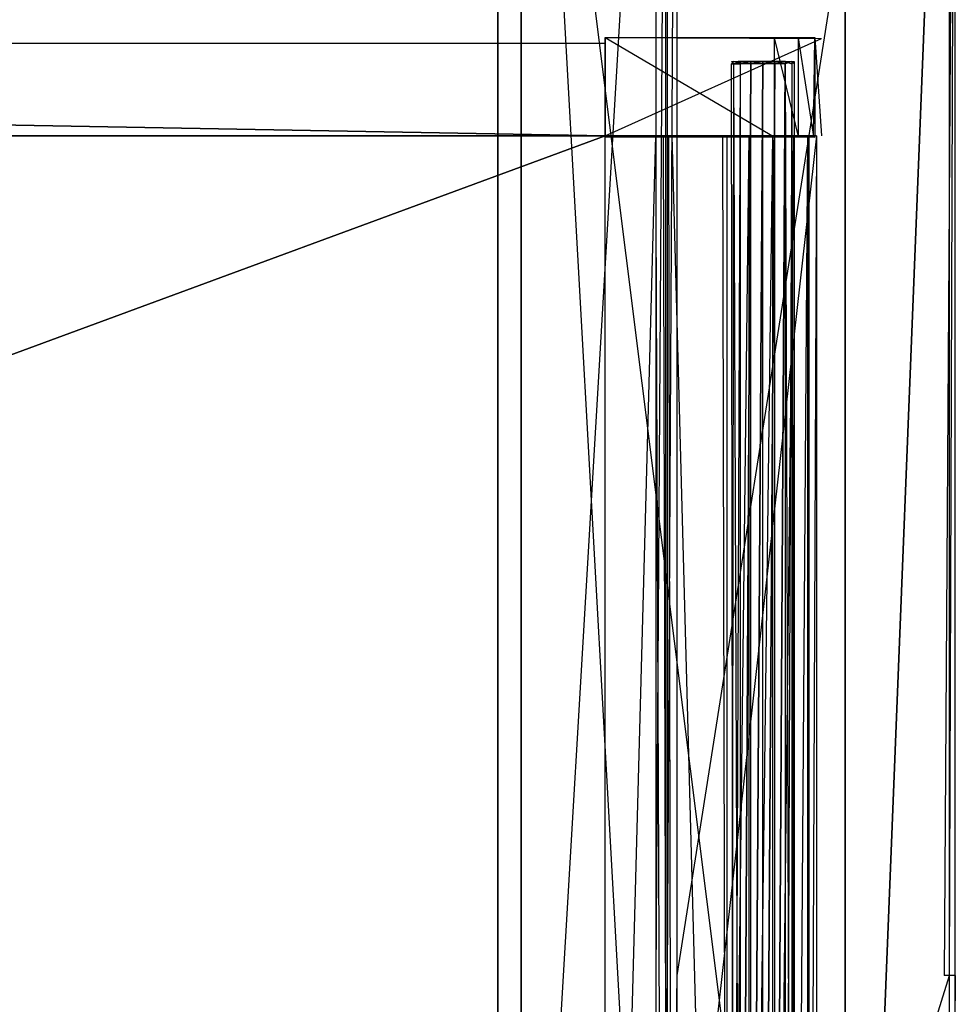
# Model space of a CAD drawing. Extents: x -1 to 0, y -0.5 to 0.
# Tile 19 of 20: x -0.16 to 0, y -0.31 to -0.14. Entities that reach past the tile are written whole.
import ezdxf

# ---------------------------------------------------------------- set-up
doc = ezdxf.new("R2010")
doc.units = 0
for name, color, linetype in [('L11_DRAWERBOX_LEGATO_REL_6_X_36', 7, 'CONTINUOUS'), ('L13_DRAWERBOX_LEGATO_REL_4_X_13', 7, 'CONTINUOUS'), ('L14_DRAWERBOX_LEGATO_REL_3_X_87', 7, 'CONTINUOUS'), ('L15_DRAWERBOX_LEGATO_REL_2_X_87', 7, 'CONTINUOUS'), ('L16_DRAWERBOX_LEGATO_REL_1_X_37', 7, 'CONTINUOUS'), ('L1_KORPUS_LEGATO_BO_X_9620__Y_4', 7, 'CONTINUOUS'), ('L3_KORPUS_LEGATO_3_N_B10600____', 7, 'CONTINUOUS'), ('L5_KORPUS_LEGATO_1_N_B10600____', 7, 'CONTINUOUS'), ('L7_KORPUS_LEGATO_SE_X_190__Y_47', 7, 'CONTINUOUS'), ('L8_PLATTE_LEGATO_N_B10600__0___', 7, 'CONTINUOUS')]:
    doc.layers.add(name, color=color, linetype=linetype)

msp = doc.modelspace()

# ---------------------------------------------------------------- linework, layer by layer
at = {"layer": 'L11_DRAWERBOX_LEGATO_REL_6_X_36', "color": 8}
for points, invisible_edges in [([(-0.060485, -0.1555, 0.032), (-0.060485, -0.4795, 0.048743), (-0.060485, -0.4795, 0.032), (-0.060485, -0.1555, 0.032)], 13), ([(-0.060485, -0.4795, 0.048743), (-0.060485, -0.1555, 0.032), (-0.060485, -0.1555, 0.048743), (-0.060485, -0.4795, 0.048743)], 14), ([(-0.060485, -0.4795, 0.032), (-0.024, -0.1555, 0.032), (-0.060485, -0.1555, 0.032), (-0.060485, -0.4795, 0.032)], 13), ([(-0.024, -0.1555, 0.032), (-0.060485, -0.4795, 0.032), (-0.024, -0.4795, 0.032), (-0.024, -0.1555, 0.032)], 14), ([(-0.051741, -0.1555, 0.055052), (-0.060485, -0.4795, 0.048743), (-0.060485, -0.1555, 0.048743), (-0.051741, -0.1555, 0.055052)], 13), ([(-0.060485, -0.4795, 0.048743), (-0.051741, -0.1555, 0.055052), (-0.051741, -0.4795, 0.055052), (-0.060485, -0.4795, 0.048743)], 14), ([(-0.051741, -0.1555, 0.055052), (-0.050433, -0.4795, 0.056719), (-0.051741, -0.4795, 0.055052), (-0.051741, -0.1555, 0.055052)], 13), ([(-0.050433, -0.4795, 0.056719), (-0.051741, -0.1555, 0.055052), (-0.050433, -0.1555, 0.056719), (-0.050433, -0.4795, 0.056719)], 14), ([(-0.050433, -0.1555, 0.056719), (-0.04947, -0.4795, 0.058607), (-0.050433, -0.4795, 0.056719), (-0.050433, -0.1555, 0.056719)], 13), ([(-0.04947, -0.4795, 0.058607), (-0.050433, -0.1555, 0.056719), (-0.04947, -0.1555, 0.058607), (-0.04947, -0.4795, 0.058607)], 14), ([(-0.04947, -0.1555, 0.058607), (-0.048889, -0.4795, 0.060646), (-0.04947, -0.4795, 0.058607), (-0.04947, -0.1555, 0.058607)], 13), ([(-0.048889, -0.4795, 0.060646), (-0.04947, -0.1555, 0.058607), (-0.048889, -0.1555, 0.060646), (-0.048889, -0.4795, 0.060646)], 14), ([(-0.048889, -0.1555, 0.060646), (-0.04018, -0.4795, 0.113598), (-0.048889, -0.4795, 0.060646), (-0.048889, -0.1555, 0.060646)], 13), ([(-0.04018, -0.4795, 0.113598), (-0.048889, -0.1555, 0.060646), (-0.04018, -0.1555, 0.113598), (-0.04018, -0.4795, 0.113598)], 14), ([(-0.04018, -0.1555, 0.113598), (-0.039428, -0.4795, 0.114666), (-0.04018, -0.4795, 0.113598), (-0.04018, -0.1555, 0.113598)], 13), ([(-0.039428, -0.4795, 0.114666), (-0.04018, -0.1555, 0.113598), (-0.039428, -0.1555, 0.114666), (-0.039428, -0.4795, 0.114666)], 14), ([(-0.035589, -0.1555, 0.115998), (-0.039428, -0.4795, 0.114666), (-0.039428, -0.1555, 0.114666), (-0.035589, -0.1555, 0.115998)], 13), ([(-0.039428, -0.4795, 0.114666), (-0.035589, -0.1555, 0.115998), (-0.035589, -0.4795, 0.115998), (-0.039428, -0.4795, 0.114666)], 14), ([(-0.031526, -0.1555, 0.115948), (-0.035589, -0.4795, 0.115998), (-0.035589, -0.1555, 0.115998), (-0.031526, -0.1555, 0.115948)], 13), ([(-0.035589, -0.4795, 0.115998), (-0.031526, -0.1555, 0.115948), (-0.031526, -0.4795, 0.115948), (-0.035589, -0.4795, 0.115998)], 14), ([(-0.02788, -0.1555, 0.114232), (-0.031526, -0.4795, 0.115948), (-0.031526, -0.1555, 0.115948), (-0.02788, -0.1555, 0.114232)], 13), ([(-0.031526, -0.4795, 0.115948), (-0.02788, -0.1555, 0.114232), (-0.02788, -0.4795, 0.114232), (-0.031526, -0.4795, 0.115948)], 14), ([(-0.02788, -0.4795, 0.114232), (-0.025533, -0.1555, 0.110955), (-0.025533, -0.4795, 0.110955), (-0.02788, -0.4795, 0.114232)], 13), ([(-0.025533, -0.1555, 0.110955), (-0.02788, -0.4795, 0.114232), (-0.02788, -0.1555, 0.114232), (-0.025533, -0.1555, 0.110955)], 14), ([(-0.025533, -0.4795, 0.110955), (-0.025286, -0.1555, 0.10758), (-0.025286, -0.4795, 0.10758), (-0.025533, -0.4795, 0.110955)], 13), ([(-0.025286, -0.1555, 0.10758), (-0.025533, -0.4795, 0.110955), (-0.025533, -0.1555, 0.110955), (-0.025286, -0.1555, 0.10758)], 14), ([(-0.025286, -0.4795, 0.10758), (-0.024, -0.1555, 0.032), (-0.024, -0.4795, 0.032), (-0.025286, -0.4795, 0.10758)], 13), ([(-0.024, -0.1555, 0.032), (-0.025286, -0.4795, 0.10758), (-0.025286, -0.1555, 0.10758), (-0.024, -0.1555, 0.032)], 14)]:
    msp.add_3dface(points, dxfattribs=dict(at, invisible_edges=invisible_edges))
at = {"layer": 'L13_DRAWERBOX_LEGATO_REL_4_X_13', "color": 8}
for points, invisible_edges in [([(-0.038257, -0.142651, 0.164526), (-0.03867, -0.143025, 0.1666), (-0.038257, -0.143025, 0.164526), (-0.038257, -0.142651, 0.164526)], 13), ([(-0.03867, -0.143025, 0.1666), (-0.038257, -0.142651, 0.164526), (-0.03867, -0.142651, 0.1666), (-0.03867, -0.143025, 0.1666)], 14), ([(-0.03867, -0.142651, 0.1666), (-0.038257, -0.143025, 0.168674), (-0.03867, -0.143025, 0.1666), (-0.03867, -0.142651, 0.1666)], 13), ([(-0.038257, -0.143025, 0.168674), (-0.03867, -0.142651, 0.1666), (-0.038257, -0.142651, 0.168674), (-0.038257, -0.143025, 0.168674)], 14), ([(-0.037165, -0.142651, 0.168221), (-0.03867, -0.142651, 0.1666), (-0.037487, -0.142651, 0.1666), (-0.037165, -0.142651, 0.168221)], 13), ([(-0.03867, -0.142651, 0.1666), (-0.037165, -0.142651, 0.168221), (-0.038257, -0.142651, 0.168674), (-0.03867, -0.142651, 0.1666)], 14), ([(-0.037165, -0.142651, 0.164979), (-0.03867, -0.142651, 0.1666), (-0.038257, -0.142651, 0.164526), (-0.037165, -0.142651, 0.164979)], 13), ([(-0.03867, -0.142651, 0.1666), (-0.037165, -0.142651, 0.164979), (-0.037487, -0.142651, 0.1666), (-0.03867, -0.142651, 0.1666)], 14), ([(-0.037082, -0.142651, 0.162768), (-0.038257, -0.143025, 0.164526), (-0.037082, -0.143025, 0.162768), (-0.037082, -0.142651, 0.162768)], 13), ([(-0.038257, -0.143025, 0.164526), (-0.037082, -0.142651, 0.162768), (-0.038257, -0.142651, 0.164526), (-0.038257, -0.143025, 0.164526)], 14), ([(-0.038257, -0.142651, 0.168674), (-0.037082, -0.143025, 0.170432), (-0.038257, -0.143025, 0.168674), (-0.038257, -0.142651, 0.168674)], 13), ([(-0.037082, -0.143025, 0.170432), (-0.038257, -0.142651, 0.168674), (-0.037082, -0.142651, 0.170432), (-0.037082, -0.143025, 0.170432)], 14), ([(-0.036246, -0.142651, 0.169596), (-0.038257, -0.142651, 0.168674), (-0.037165, -0.142651, 0.168221), (-0.036246, -0.142651, 0.169596)], 13), ([(-0.038257, -0.142651, 0.168674), (-0.036246, -0.142651, 0.169596), (-0.037082, -0.142651, 0.170432), (-0.038257, -0.142651, 0.168674)], 14), ([(-0.036246, -0.142651, 0.163604), (-0.038257, -0.142651, 0.164526), (-0.037082, -0.142651, 0.162768), (-0.036246, -0.142651, 0.163604)], 13), ([(-0.038257, -0.142651, 0.164526), (-0.036246, -0.142651, 0.163604), (-0.037165, -0.142651, 0.164979), (-0.038257, -0.142651, 0.164526)], 14), ([(-0.037165, -0.142651, 0.164979), (-0.029336, -0.142651, 0.164979), (-0.037487, -0.142651, 0.1666), (-0.037165, -0.142651, 0.164979)], 10), ([(-0.037487, -0.142651, 0.1666), (-0.029336, -0.142651, 0.164979), (-0.029013, -0.142651, 0.1666), (-0.037487, -0.142651, 0.1666)], 13), ([(-0.037487, -0.142651, 0.1666), (-0.029013, -0.142651, 0.1666), (-0.029336, -0.142651, 0.168221), (-0.037487, -0.142651, 0.1666)], 10), ([(-0.037487, -0.142651, 0.1666), (-0.029336, -0.142651, 0.168221), (-0.037165, -0.142651, 0.168221), (-0.037487, -0.142651, 0.1666)], 13), ([(-0.036246, -0.142651, 0.163604), (-0.029336, -0.142651, 0.164979), (-0.037165, -0.142651, 0.164979), (-0.036246, -0.142651, 0.163604)], 13), ([(-0.037165, -0.142651, 0.168221), (-0.029336, -0.142651, 0.168221), (-0.030254, -0.142651, 0.169596), (-0.037165, -0.142651, 0.168221)], 14), ([(-0.037165, -0.142651, 0.168221), (-0.030254, -0.142651, 0.169596), (-0.036246, -0.142651, 0.169596), (-0.037165, -0.142651, 0.168221)], 15), ([(-0.035324, -0.143025, 0.161593), (-0.037082, -0.142651, 0.162768), (-0.037082, -0.143025, 0.162768), (-0.035324, -0.143025, 0.161593)], 13), ([(-0.037082, -0.142651, 0.162768), (-0.035324, -0.143025, 0.161593), (-0.035324, -0.142651, 0.161593), (-0.037082, -0.142651, 0.162768)], 14), ([(-0.034872, -0.142651, 0.170514), (-0.037082, -0.142651, 0.170432), (-0.036246, -0.142651, 0.169596), (-0.034872, -0.142651, 0.170514)], 13), ([(-0.037082, -0.142651, 0.170432), (-0.034872, -0.142651, 0.170514), (-0.035324, -0.142651, 0.171607), (-0.037082, -0.142651, 0.170432)], 14), ([(-0.034872, -0.142651, 0.162686), (-0.037082, -0.142651, 0.162768), (-0.035324, -0.142651, 0.161593), (-0.034872, -0.142651, 0.162686)], 13), ([(-0.037082, -0.142651, 0.162768), (-0.034872, -0.142651, 0.162686), (-0.036246, -0.142651, 0.163604), (-0.037082, -0.142651, 0.162768)], 14), ([(-0.035324, -0.142651, 0.171607), (-0.037082, -0.143025, 0.170432), (-0.037082, -0.142651, 0.170432), (-0.035324, -0.142651, 0.171607)], 13), ([(-0.037082, -0.143025, 0.170432), (-0.035324, -0.142651, 0.171607), (-0.035324, -0.143025, 0.171607), (-0.037082, -0.143025, 0.170432)], 14), ([(-0.034872, -0.142651, 0.162686), (-0.030254, -0.142651, 0.163604), (-0.036246, -0.142651, 0.163604), (-0.034872, -0.142651, 0.162686)], 13), ([(-0.036246, -0.142651, 0.163604), (-0.030254, -0.142651, 0.163604), (-0.029336, -0.142651, 0.164979), (-0.036246, -0.142651, 0.163604)], 10), ([(-0.036246, -0.142651, 0.169596), (-0.030254, -0.142651, 0.169596), (-0.031629, -0.142651, 0.170514), (-0.036246, -0.142651, 0.169596)], 10), ([(-0.036246, -0.142651, 0.169596), (-0.031629, -0.142651, 0.170514), (-0.034872, -0.142651, 0.170514), (-0.036246, -0.142651, 0.169596)], 15), ([(-0.03325, -0.143025, 0.161181), (-0.035324, -0.142651, 0.161593), (-0.035324, -0.143025, 0.161593), (-0.03325, -0.143025, 0.161181)], 13), ([(-0.035324, -0.142651, 0.161593), (-0.03325, -0.143025, 0.161181), (-0.03325, -0.142651, 0.161181), (-0.035324, -0.142651, 0.161593)], 14), ([(-0.03325, -0.142651, 0.172019), (-0.035324, -0.143025, 0.171607), (-0.035324, -0.142651, 0.171607), (-0.03325, -0.142651, 0.172019)], 13), ([(-0.035324, -0.143025, 0.171607), (-0.03325, -0.142651, 0.172019), (-0.03325, -0.143025, 0.172019), (-0.035324, -0.143025, 0.171607)], 14), ([(-0.03325, -0.142651, 0.170837), (-0.035324, -0.142651, 0.171607), (-0.034872, -0.142651, 0.170514), (-0.03325, -0.142651, 0.170837)], 13), ([(-0.035324, -0.142651, 0.171607), (-0.03325, -0.142651, 0.170837), (-0.03325, -0.142651, 0.172019), (-0.035324, -0.142651, 0.171607)], 14), ([(-0.03325, -0.142651, 0.162363), (-0.035324, -0.142651, 0.161593), (-0.03325, -0.142651, 0.161181), (-0.03325, -0.142651, 0.162363)], 13), ([(-0.035324, -0.142651, 0.161593), (-0.03325, -0.142651, 0.162363), (-0.034872, -0.142651, 0.162686), (-0.035324, -0.142651, 0.161593)], 14), ([(-0.031629, -0.142651, 0.162686), (-0.034872, -0.142651, 0.162686), (-0.03325, -0.142651, 0.162363), (-0.031629, -0.142651, 0.162686)], 13), ([(-0.034872, -0.142651, 0.162686), (-0.031629, -0.142651, 0.162686), (-0.030254, -0.142651, 0.163604), (-0.034872, -0.142651, 0.162686)], 10), ([(-0.034872, -0.142651, 0.170514), (-0.031629, -0.142651, 0.170514), (-0.03325, -0.142651, 0.170837), (-0.034872, -0.142651, 0.170514)], 15), ([(-0.031176, -0.142651, 0.171607), (-0.03325, -0.143025, 0.172019), (-0.03325, -0.142651, 0.172019), (-0.031176, -0.142651, 0.171607)], 13), ([(-0.03325, -0.143025, 0.172019), (-0.031176, -0.142651, 0.171607), (-0.031176, -0.143025, 0.171607), (-0.03325, -0.143025, 0.172019)], 14), ([(-0.031176, -0.143025, 0.161593), (-0.03325, -0.142651, 0.161181), (-0.03325, -0.143025, 0.161181), (-0.031176, -0.143025, 0.161593)], 13), ([(-0.03325, -0.142651, 0.161181), (-0.031176, -0.143025, 0.161593), (-0.031176, -0.142651, 0.161593), (-0.03325, -0.142651, 0.161181)], 14), ([(-0.031176, -0.142651, 0.161593), (-0.03325, -0.142651, 0.162363), (-0.03325, -0.142651, 0.161181), (-0.031176, -0.142651, 0.161593)], 13), ([(-0.03325, -0.142651, 0.162363), (-0.031176, -0.142651, 0.161593), (-0.031629, -0.142651, 0.162686), (-0.03325, -0.142651, 0.162363)], 14), ([(-0.031176, -0.142651, 0.171607), (-0.03325, -0.142651, 0.170837), (-0.031629, -0.142651, 0.170514), (-0.031176, -0.142651, 0.171607)], 13), ([(-0.03325, -0.142651, 0.170837), (-0.031176, -0.142651, 0.171607), (-0.03325, -0.142651, 0.172019), (-0.03325, -0.142651, 0.170837)], 14), ([(-0.029418, -0.142651, 0.162768), (-0.031629, -0.142651, 0.162686), (-0.031176, -0.142651, 0.161593), (-0.029418, -0.142651, 0.162768)], 13), ([(-0.031629, -0.142651, 0.162686), (-0.029418, -0.142651, 0.162768), (-0.030254, -0.142651, 0.163604), (-0.031629, -0.142651, 0.162686)], 14), ([(-0.029418, -0.142651, 0.170432), (-0.031629, -0.142651, 0.170514), (-0.030254, -0.142651, 0.169596), (-0.029418, -0.142651, 0.170432)], 13), ([(-0.031629, -0.142651, 0.170514), (-0.029418, -0.142651, 0.170432), (-0.031176, -0.142651, 0.171607), (-0.031629, -0.142651, 0.170514)], 14), ([(-0.029418, -0.142651, 0.170432), (-0.031176, -0.143025, 0.171607), (-0.031176, -0.142651, 0.171607), (-0.029418, -0.142651, 0.170432)], 13), ([(-0.031176, -0.143025, 0.171607), (-0.029418, -0.142651, 0.170432), (-0.029418, -0.143025, 0.170432), (-0.031176, -0.143025, 0.171607)], 14), ([(-0.029418, -0.143025, 0.162768), (-0.031176, -0.142651, 0.161593), (-0.031176, -0.143025, 0.161593), (-0.029418, -0.143025, 0.162768)], 13), ([(-0.031176, -0.142651, 0.161593), (-0.029418, -0.143025, 0.162768), (-0.029418, -0.142651, 0.162768), (-0.031176, -0.142651, 0.161593)], 14), ([(-0.028243, -0.142651, 0.164526), (-0.030254, -0.142651, 0.163604), (-0.029418, -0.142651, 0.162768), (-0.028243, -0.142651, 0.164526)], 13), ([(-0.030254, -0.142651, 0.163604), (-0.028243, -0.142651, 0.164526), (-0.029336, -0.142651, 0.164979), (-0.030254, -0.142651, 0.163604)], 14), ([(-0.028243, -0.142651, 0.168674), (-0.030254, -0.142651, 0.169596), (-0.029336, -0.142651, 0.168221), (-0.028243, -0.142651, 0.168674)], 13), ([(-0.030254, -0.142651, 0.169596), (-0.028243, -0.142651, 0.168674), (-0.029418, -0.142651, 0.170432), (-0.030254, -0.142651, 0.169596)], 14), ([(-0.029418, -0.143025, 0.170432), (-0.028243, -0.142651, 0.168674), (-0.028243, -0.143025, 0.168674), (-0.029418, -0.143025, 0.170432)], 13), ([(-0.028243, -0.142651, 0.168674), (-0.029418, -0.143025, 0.170432), (-0.029418, -0.142651, 0.170432), (-0.028243, -0.142651, 0.168674)], 14), ([(-0.028243, -0.143025, 0.164526), (-0.029418, -0.142651, 0.162768), (-0.029418, -0.143025, 0.162768), (-0.028243, -0.143025, 0.164526)], 13), ([(-0.029418, -0.142651, 0.162768), (-0.028243, -0.143025, 0.164526), (-0.028243, -0.142651, 0.164526), (-0.029418, -0.142651, 0.162768)], 14), ([(-0.027831, -0.142651, 0.1666), (-0.029336, -0.142651, 0.164979), (-0.028243, -0.142651, 0.164526), (-0.027831, -0.142651, 0.1666)], 13), ([(-0.029336, -0.142651, 0.164979), (-0.027831, -0.142651, 0.1666), (-0.029013, -0.142651, 0.1666), (-0.029336, -0.142651, 0.164979)], 14), ([(-0.027831, -0.142651, 0.1666), (-0.029336, -0.142651, 0.168221), (-0.029013, -0.142651, 0.1666), (-0.027831, -0.142651, 0.1666)], 13), ([(-0.029336, -0.142651, 0.168221), (-0.027831, -0.142651, 0.1666), (-0.028243, -0.142651, 0.168674), (-0.029336, -0.142651, 0.168221)], 14), ([(-0.028243, -0.143025, 0.168674), (-0.027831, -0.142651, 0.1666), (-0.027831, -0.143025, 0.1666), (-0.028243, -0.143025, 0.168674)], 13), ([(-0.027831, -0.142651, 0.1666), (-0.028243, -0.143025, 0.168674), (-0.028243, -0.142651, 0.168674), (-0.027831, -0.142651, 0.1666)], 14), ([(-0.027831, -0.143025, 0.1666), (-0.028243, -0.142651, 0.164526), (-0.028243, -0.143025, 0.164526), (-0.027831, -0.143025, 0.1666)], 13), ([(-0.028243, -0.142651, 0.164526), (-0.027831, -0.143025, 0.1666), (-0.027831, -0.142651, 0.1666), (-0.028243, -0.142651, 0.164526)], 14), ([(-0.038257, -0.143025, 0.164526), (-0.03867, -0.452987, 0.1666), (-0.038257, -0.452987, 0.164526), (-0.038257, -0.143025, 0.164526)], 13), ([(-0.03867, -0.452987, 0.1666), (-0.038257, -0.143025, 0.164526), (-0.03867, -0.143025, 0.1666), (-0.03867, -0.452987, 0.1666)], 14), ([(-0.03867, -0.143025, 0.1666), (-0.038257, -0.452987, 0.168674), (-0.03867, -0.452987, 0.1666), (-0.03867, -0.143025, 0.1666)], 13), ([(-0.038257, -0.452987, 0.168674), (-0.03867, -0.143025, 0.1666), (-0.038257, -0.143025, 0.168674), (-0.038257, -0.452987, 0.168674)], 14), ([(-0.037082, -0.143025, 0.162768), (-0.038257, -0.452987, 0.164526), (-0.037082, -0.452987, 0.162768), (-0.037082, -0.143025, 0.162768)], 13), ([(-0.038257, -0.452987, 0.164526), (-0.037082, -0.143025, 0.162768), (-0.038257, -0.143025, 0.164526), (-0.038257, -0.452987, 0.164526)], 14), ([(-0.038257, -0.143025, 0.168674), (-0.037082, -0.452987, 0.170432), (-0.038257, -0.452987, 0.168674), (-0.038257, -0.143025, 0.168674)], 13), ([(-0.037082, -0.452987, 0.170432), (-0.038257, -0.143025, 0.168674), (-0.037082, -0.143025, 0.170432), (-0.037082, -0.452987, 0.170432)], 14), ([(-0.037082, -0.452987, 0.162768), (-0.035324, -0.143025, 0.161593), (-0.037082, -0.143025, 0.162768), (-0.037082, -0.452987, 0.162768)], 13), ([(-0.035324, -0.143025, 0.161593), (-0.037082, -0.452987, 0.162768), (-0.035324, -0.452987, 0.161593), (-0.035324, -0.143025, 0.161593)], 14), ([(-0.035324, -0.143025, 0.171607), (-0.037082, -0.452987, 0.170432), (-0.037082, -0.143025, 0.170432), (-0.035324, -0.143025, 0.171607)], 13), ([(-0.037082, -0.452987, 0.170432), (-0.035324, -0.143025, 0.171607), (-0.035324, -0.452987, 0.171607), (-0.037082, -0.452987, 0.170432)], 14), ([(-0.035324, -0.452987, 0.161593), (-0.03325, -0.143025, 0.161181), (-0.035324, -0.143025, 0.161593), (-0.035324, -0.452987, 0.161593)], 13), ([(-0.03325, -0.143025, 0.161181), (-0.035324, -0.452987, 0.161593), (-0.03325, -0.452987, 0.161181), (-0.03325, -0.143025, 0.161181)], 14), ([(-0.03325, -0.143025, 0.172019), (-0.035324, -0.452987, 0.171607), (-0.035324, -0.143025, 0.171607), (-0.03325, -0.143025, 0.172019)], 13), ([(-0.035324, -0.452987, 0.171607), (-0.03325, -0.143025, 0.172019), (-0.03325, -0.452987, 0.172019), (-0.035324, -0.452987, 0.171607)], 14), ([(-0.031176, -0.143025, 0.171607), (-0.03325, -0.452987, 0.172019), (-0.03325, -0.143025, 0.172019), (-0.031176, -0.143025, 0.171607)], 13), ([(-0.03325, -0.452987, 0.172019), (-0.031176, -0.143025, 0.171607), (-0.031176, -0.452987, 0.171607), (-0.03325, -0.452987, 0.172019)], 14), ([(-0.03325, -0.452987, 0.161181), (-0.031176, -0.143025, 0.161593), (-0.03325, -0.143025, 0.161181), (-0.03325, -0.452987, 0.161181)], 13), ([(-0.031176, -0.143025, 0.161593), (-0.03325, -0.452987, 0.161181), (-0.031176, -0.452987, 0.161593), (-0.031176, -0.143025, 0.161593)], 14), ([(-0.029418, -0.143025, 0.170432), (-0.031176, -0.452987, 0.171607), (-0.031176, -0.143025, 0.171607), (-0.029418, -0.143025, 0.170432)], 13), ([(-0.031176, -0.452987, 0.171607), (-0.029418, -0.143025, 0.170432), (-0.029418, -0.452987, 0.170432), (-0.031176, -0.452987, 0.171607)], 14), ([(-0.031176, -0.452987, 0.161593), (-0.029418, -0.143025, 0.162768), (-0.031176, -0.143025, 0.161593), (-0.031176, -0.452987, 0.161593)], 13), ([(-0.029418, -0.143025, 0.162768), (-0.031176, -0.452987, 0.161593), (-0.029418, -0.452987, 0.162768), (-0.029418, -0.143025, 0.162768)], 14), ([(-0.029418, -0.452987, 0.170432), (-0.028243, -0.143025, 0.168674), (-0.028243, -0.452987, 0.168674), (-0.029418, -0.452987, 0.170432)], 13), ([(-0.028243, -0.143025, 0.168674), (-0.029418, -0.452987, 0.170432), (-0.029418, -0.143025, 0.170432), (-0.028243, -0.143025, 0.168674)], 14), ([(-0.028243, -0.452987, 0.164526), (-0.029418, -0.143025, 0.162768), (-0.029418, -0.452987, 0.162768), (-0.028243, -0.452987, 0.164526)], 13), ([(-0.029418, -0.143025, 0.162768), (-0.028243, -0.452987, 0.164526), (-0.028243, -0.143025, 0.164526), (-0.029418, -0.143025, 0.162768)], 14), ([(-0.028243, -0.452987, 0.168674), (-0.027831, -0.143025, 0.1666), (-0.027831, -0.452987, 0.1666), (-0.028243, -0.452987, 0.168674)], 13), ([(-0.027831, -0.143025, 0.1666), (-0.028243, -0.452987, 0.168674), (-0.028243, -0.143025, 0.168674), (-0.027831, -0.143025, 0.1666)], 14), ([(-0.027831, -0.452987, 0.1666), (-0.028243, -0.143025, 0.164526), (-0.028243, -0.452987, 0.164526), (-0.027831, -0.452987, 0.1666)], 13), ([(-0.028243, -0.143025, 0.164526), (-0.027831, -0.452987, 0.1666), (-0.027831, -0.143025, 0.1666), (-0.028243, -0.143025, 0.164526)], 14)]:
    msp.add_3dface(points, dxfattribs=dict(at, invisible_edges=invisible_edges))
at = {"layer": 'L14_DRAWERBOX_LEGATO_REL_3_X_87', "color": 8}
for points, invisible_edges in [([(-0.939515, -0.1555, 0.048), (-0.060485, -0.1555, 0.032), (-0.939515, -0.1555, 0.032), (-0.939515, -0.1555, 0.048)], 13), ([(-0.060485, -0.1555, 0.032), (-0.939515, -0.1555, 0.048), (-0.060485, -0.1555, 0.048), (-0.060485, -0.1555, 0.032)], 14), ([(-0.939515, -0.4795, 0.048), (-0.060485, -0.1555, 0.048), (-0.939515, -0.1555, 0.048), (-0.939515, -0.4795, 0.048)], 13), ([(-0.060485, -0.1555, 0.048), (-0.939515, -0.4795, 0.048), (-0.060485, -0.4795, 0.048), (-0.060485, -0.1555, 0.048)], 14), ([(-0.060485, -0.1555, 0.032), (-0.939515, -0.4795, 0.032), (-0.939515, -0.1555, 0.032), (-0.060485, -0.1555, 0.032)], 13), ([(-0.939515, -0.4795, 0.032), (-0.060485, -0.1555, 0.032), (-0.060485, -0.4795, 0.032), (-0.939515, -0.4795, 0.032)], 14), ([(-0.060485, -0.1555, 0.032), (-0.060485, -0.4795, 0.048), (-0.060485, -0.4795, 0.032), (-0.060485, -0.1555, 0.032)], 13), ([(-0.060485, -0.4795, 0.048), (-0.060485, -0.1555, 0.032), (-0.060485, -0.1555, 0.048), (-0.060485, -0.4795, 0.048)], 14)]:
    msp.add_3dface(points, dxfattribs=dict(at, invisible_edges=invisible_edges))
at = {"layer": 'L15_DRAWERBOX_LEGATO_REL_2_X_87', "color": 8}
for points, invisible_edges in [([(-0.060485, -0.1555, 0.167), (-0.939515, -0.1395, 0.167), (-0.939515, -0.1555, 0.167), (-0.060485, -0.1555, 0.167)], 13), ([(-0.939515, -0.1395, 0.167), (-0.060485, -0.1555, 0.167), (-0.060485, -0.1395, 0.167), (-0.939515, -0.1395, 0.167)], 14), ([(-0.939515, -0.1395, 0.167), (-0.060485, -0.1395, 0.032), (-0.939515, -0.1395, 0.032), (-0.939515, -0.1395, 0.167)], 13), ([(-0.060485, -0.1395, 0.032), (-0.939515, -0.1395, 0.167), (-0.060485, -0.1395, 0.167), (-0.060485, -0.1395, 0.032)], 14), ([(-0.939515, -0.1395, 0.032), (-0.060485, -0.1555, 0.032), (-0.939515, -0.1555, 0.032), (-0.939515, -0.1395, 0.032)], 13), ([(-0.060485, -0.1555, 0.032), (-0.939515, -0.1395, 0.032), (-0.060485, -0.1395, 0.032), (-0.060485, -0.1555, 0.032)], 14), ([(-0.060485, -0.1395, 0.032), (-0.060485, -0.1555, 0.167), (-0.060485, -0.1555, 0.032), (-0.060485, -0.1395, 0.032)], 13), ([(-0.060485, -0.1555, 0.167), (-0.060485, -0.1395, 0.032), (-0.060485, -0.1395, 0.167), (-0.060485, -0.1555, 0.167)], 14), ([(-0.060485, -0.1555, 0.032), (-0.939515, -0.1555, 0.167), (-0.939515, -0.1555, 0.032), (-0.060485, -0.1555, 0.032)], 13), ([(-0.939515, -0.1555, 0.167), (-0.060485, -0.1555, 0.032), (-0.060485, -0.1555, 0.167), (-0.939515, -0.1555, 0.167)], 14)]:
    msp.add_3dface(points, dxfattribs=dict(at, invisible_edges=invisible_edges))
at = {"layer": 'L16_DRAWERBOX_LEGATO_REL_1_X_37', "color": 8}
for points, invisible_edges in [([(-0.060485, -0.138513, 0.1674), (-0.027167, -0.138536, 0.165411), (-0.024237, -0.138468, 0.157951), (-0.060485, -0.138513, 0.1674)], 14), ([(-0.060485, -0.138513, 0.1674), (-0.024237, -0.138468, 0.157951), (-0.023142, -0.138651, 0.032007), (-0.060485, -0.138513, 0.1674)], 14), ([(-0.060485, -0.138513, 0.1674), (-0.031279, -0.138525, 0.167347), (-0.027167, -0.138536, 0.165411), (-0.060485, -0.138513, 0.1674)], 14), ([(-0.060485, -0.138513, 0.1674), (-0.023142, -0.138651, 0.032007), (-0.060485, -0.13865, 0.032), (-0.060485, -0.138513, 0.1674)], 14), ([(-0.060485, -0.138513, 0.1674), (-0.060485, -0.1555, 0.032), (-0.060485, -0.155637, 0.1674), (-0.060485, -0.138513, 0.1674)], 13), ([(-0.060485, -0.1555, 0.032), (-0.060485, -0.138513, 0.1674), (-0.060485, -0.13865, 0.032), (-0.060485, -0.1555, 0.032)], 14), ([(-0.031279, -0.155625, 0.167347), (-0.060485, -0.138513, 0.1674), (-0.060485, -0.155637, 0.1674), (-0.031279, -0.155625, 0.167347)], 13), ([(-0.060485, -0.138513, 0.1674), (-0.031279, -0.155625, 0.167347), (-0.031279, -0.138525, 0.167347), (-0.060485, -0.138513, 0.1674)], 14), ([(-0.023142, -0.138651, 0.032007), (-0.060485, -0.1555, 0.032), (-0.060485, -0.13865, 0.032), (-0.023142, -0.138651, 0.032007)], 13), ([(-0.060485, -0.1555, 0.032), (-0.023142, -0.138651, 0.032007), (-0.023142, -0.155499, 0.032007), (-0.060485, -0.1555, 0.032)], 14), ([(-0.027167, -0.155614, 0.165411), (-0.031279, -0.138525, 0.167347), (-0.031279, -0.155625, 0.167347), (-0.027167, -0.155614, 0.165411)], 13), ([(-0.031279, -0.138525, 0.167347), (-0.027167, -0.155614, 0.165411), (-0.027167, -0.138536, 0.165411), (-0.031279, -0.138525, 0.167347)], 14), ([(-0.027167, -0.138536, 0.165411), (-0.024482, -0.138542, 0.16166), (-0.024237, -0.138468, 0.157951), (-0.027167, -0.138536, 0.165411)], 14), ([(-0.024482, -0.155608, 0.16166), (-0.027167, -0.138536, 0.165411), (-0.027167, -0.155614, 0.165411), (-0.024482, -0.155608, 0.16166)], 13), ([(-0.027167, -0.138536, 0.165411), (-0.024482, -0.155608, 0.16166), (-0.024482, -0.138542, 0.16166), (-0.027167, -0.138536, 0.165411)], 14), ([(-0.024237, -0.138468, 0.157951), (-0.024482, -0.155608, 0.16166), (-0.024237, -0.155682, 0.157951), (-0.024237, -0.138468, 0.157951)], 13), ([(-0.024482, -0.155608, 0.16166), (-0.024237, -0.138468, 0.157951), (-0.024482, -0.138542, 0.16166), (-0.024482, -0.155608, 0.16166)], 14), ([(-0.023142, -0.155499, 0.032007), (-0.024237, -0.138468, 0.157951), (-0.024237, -0.155682, 0.157951), (-0.023142, -0.155499, 0.032007)], 13), ([(-0.024237, -0.138468, 0.157951), (-0.023142, -0.155499, 0.032007), (-0.023142, -0.138651, 0.032007), (-0.024237, -0.138468, 0.157951)], 14), ([(-0.024237, -0.155682, 0.157951), (-0.060485, -0.1555, 0.032), (-0.023142, -0.155499, 0.032007), (-0.024237, -0.155682, 0.157951)], 14), ([(-0.060485, -0.155637, 0.1674), (-0.060485, -0.1555, 0.032), (-0.024237, -0.155682, 0.157951), (-0.060485, -0.155637, 0.1674)], 14), ([(-0.060485, -0.155637, 0.1674), (-0.024237, -0.155682, 0.157951), (-0.027167, -0.155614, 0.165411), (-0.060485, -0.155637, 0.1674)], 14), ([(-0.060485, -0.155637, 0.1674), (-0.027167, -0.155614, 0.165411), (-0.031279, -0.155625, 0.167347), (-0.060485, -0.155637, 0.1674)], 14), ([(-0.027167, -0.155614, 0.165411), (-0.024237, -0.155682, 0.157951), (-0.024482, -0.155608, 0.16166), (-0.027167, -0.155614, 0.165411)], 14)]:
    msp.add_3dface(points, dxfattribs=dict(at, invisible_edges=invisible_edges))
at = {"layer": 'L1_KORPUS_LEGATO_BO_X_9620__Y_4', "color": 8}
for points, invisible_edges in [([(-0.019, -0.4785, 0.02), (-0.981, -0.069, 0.02), (-0.981, -0.4785, 0.02), (-0.019, -0.4785, 0.02)], 13), ([(-0.981, -0.069, 0.02), (-0.019, -0.4785, 0.02), (-0.019, -0.069, 0.02), (-0.981, -0.069, 0.02)], 14), ([(-0.019, -0.069, 0.001), (-0.981, -0.4785, 0.001), (-0.981, -0.069, 0.001), (-0.019, -0.069, 0.001)], 13), ([(-0.981, -0.4785, 0.001), (-0.019, -0.069, 0.001), (-0.019, -0.4785, 0.001), (-0.981, -0.4785, 0.001)], 14), ([(-0.019, -0.069, 0.001), (-0.019, -0.4785, 0.02), (-0.019, -0.4785, 0.001), (-0.019, -0.069, 0.001)], 13), ([(-0.019, -0.4785, 0.02), (-0.019, -0.069, 0.001), (-0.019, -0.069, 0.02), (-0.019, -0.4785, 0.02)], 14)]:
    msp.add_3dface(points, dxfattribs=dict(at, invisible_edges=invisible_edges))
at = {"layer": 'L3_KORPUS_LEGATO_3_N_B10600____', "color": 8}
for points, invisible_edges in [([(-0.019, 0, 0.313), (-0.079, -0.4185, 0.313), (-0.079, 0, 0.313), (-0.019, 0, 0.313)], 13), ([(-0.019, -0.4785, 0.313), (-0.079, -0.4185, 0.313), (-0.019, 0, 0.313), (-0.019, -0.4785, 0.313)], 15), ([(-0.019, -0.4785, 0.332), (-0.079, 0, 0.332), (-0.079, -0.4185, 0.332), (-0.019, -0.4785, 0.332)], 13), ([(-0.079, 0, 0.332), (-0.019, -0.4785, 0.332), (-0.019, 0, 0.332), (-0.079, 0, 0.332)], 14), ([(-0.079, -0.4185, 0.332), (-0.079, 0, 0.313), (-0.079, -0.4185, 0.313), (-0.079, -0.4185, 0.332)], 13), ([(-0.079, 0, 0.313), (-0.079, -0.4185, 0.332), (-0.079, 0, 0.332), (-0.079, 0, 0.313)], 14), ([(-0.019, 0, 0.313), (-0.019, -0.4785, 0.332), (-0.019, -0.4785, 0.313), (-0.019, 0, 0.313)], 13), ([(-0.019, -0.4785, 0.332), (-0.019, 0, 0.313), (-0.019, 0, 0.332), (-0.019, -0.4785, 0.332)], 14)]:
    msp.add_3dface(points, dxfattribs=dict(at, invisible_edges=invisible_edges))
at = {"layer": 'L5_KORPUS_LEGATO_1_N_B10600____', "color": 8}
for points, invisible_edges in [([(-0.05, -0.001, 0.332), (-0.075, -0.425, 0.332), (-0.075, -0.001, 0.332), (-0.05, -0.001, 0.332)], 13), ([(-0.075, -0.425, 0.332), (-0.05, -0.001, 0.332), (-0.05, -0.45, 0.332), (-0.075, -0.425, 0.332)], 14), ([(-0.05, -0.45, 0.342), (-0.075, -0.001, 0.342), (-0.075, -0.425, 0.342), (-0.05, -0.45, 0.342)], 13), ([(-0.075, -0.001, 0.342), (-0.05, -0.45, 0.342), (-0.05, -0.001, 0.342), (-0.075, -0.001, 0.342)], 14), ([(-0.075, -0.425, 0.342), (-0.075, -0.001, 0.332), (-0.075, -0.425, 0.332), (-0.075, -0.425, 0.342)], 13), ([(-0.075, -0.001, 0.332), (-0.075, -0.425, 0.342), (-0.075, -0.001, 0.342), (-0.075, -0.001, 0.332)], 14), ([(-0.05, -0.001, 0.332), (-0.05, -0.45, 0.342), (-0.05, -0.45, 0.332), (-0.05, -0.001, 0.332)], 13), ([(-0.05, -0.45, 0.342), (-0.05, -0.001, 0.332), (-0.05, -0.001, 0.342), (-0.05, -0.45, 0.342)], 14)]:
    msp.add_3dface(points, dxfattribs=dict(at, invisible_edges=invisible_edges))
at = {"layer": 'L7_KORPUS_LEGATO_SE_X_190__Y_47', "color": 8}
for points, invisible_edges in [([(-0.019, -0.479, 0.34), (0, 0, 0.34), (-0.019, 0, 0.34), (-0.019, -0.479, 0.34)], 13), ([(0, 0, 0.34), (-0.019, -0.479, 0.34), (0, -0.479, 0.34), (0, 0, 0.34)], 14), ([(0, 0), (-0.019, -0.479), (-0.019, 0), (0, 0)], 13), ([(-0.019, -0.479), (0, 0), (0, -0.479), (-0.019, -0.479)], 14), ([(-0.019, -0.479, 0.34), (-0.019, 0), (-0.019, -0.479), (-0.019, -0.479, 0.34)], 13), ([(-0.019, 0), (-0.019, -0.479, 0.34), (-0.019, 0, 0.34), (-0.019, 0)], 14), ([(0, 0), (0, -0.479, 0.34), (0, -0.479), (0, 0)], 13), ([(0, -0.479, 0.34), (0, 0), (0, 0, 0.34), (0, -0.479, 0.34)], 14)]:
    msp.add_3dface(points, dxfattribs=dict(at, invisible_edges=invisible_edges))
at = {"layer": 'L8_PLATTE_LEGATO_N_B10600__0___', "color": 8}
for points, invisible_edges in [([(-0.998322, -0.300523, 0.38), (-0.00192, -0.001197, 0.38), (-0.998322, -0.001197, 0.38), (-0.998322, -0.300523, 0.38)], 13), ([(-0.00192, -0.001197, 0.38), (-0.998322, -0.300523, 0.38), (-0.351515, -0.223774, 0.38), (-0.00192, -0.001197, 0.38)], 10), ([(-0.051665, -0.001197, 0.342), (-0.948577, -0.300523, 0.342), (-0.948577, -0.001197, 0.342), (-0.051665, -0.001197, 0.342)], 13), ([(-0.948577, -0.300523, 0.342), (-0.051665, -0.001197, 0.342), (-0.351066, -0.224446, 0.342), (-0.948577, -0.300523, 0.342)], 10), ([(-0.00192, -0.001197, 0.38), (-0.351515, -0.223774, 0.38), (-0.335557, -0.215245, 0.38), (-0.00192, -0.001197, 0.38)], 10), ([(-0.351066, -0.224446, 0.342), (-0.051665, -0.001197, 0.342), (-0.335247, -0.215991, 0.342), (-0.351066, -0.224446, 0.342)], 10), ([(-0.00192, -0.001197, 0.38), (-0.335557, -0.215245, 0.38), (-0.318241, -0.209992, 0.38), (-0.00192, -0.001197, 0.38)], 13), ([(-0.335247, -0.215991, 0.342), (-0.051665, -0.001197, 0.342), (-0.318083, -0.210785, 0.342), (-0.335247, -0.215991, 0.342)], 13), ([(-0.00192, -0.001197, 0.38), (-0.318241, -0.209992, 0.38), (-0.300233, -0.208218, 0.38), (-0.00192, -0.001197, 0.38)], 10), ([(-0.318083, -0.210785, 0.342), (-0.051665, -0.001197, 0.342), (-0.300233, -0.209027, 0.342), (-0.318083, -0.210785, 0.342)], 10), ([(-0.00192, -0.001197, 0.38), (-0.300233, -0.208218, 0.38), (-0.282226, -0.209992, 0.38), (-0.00192, -0.001197, 0.38)], 13), ([(-0.300233, -0.209027, 0.342), (-0.051665, -0.001197, 0.342), (-0.282383, -0.210785, 0.342), (-0.300233, -0.209027, 0.342)], 13), ([(-0.282383, -0.210785, 0.342), (-0.051665, -0.001197, 0.342), (-0.265219, -0.215991, 0.342), (-0.282383, -0.210785, 0.342)], 10), ([(-0.00192, -0.001197, 0.38), (-0.282226, -0.209992, 0.38), (-0.26491, -0.215245, 0.38), (-0.00192, -0.001197, 0.38)], 10), ([(-0.265219, -0.215991, 0.342), (-0.051665, -0.001197, 0.342), (-0.249401, -0.224447, 0.342), (-0.265219, -0.215991, 0.342)], 15), ([(-0.00192, -0.001197, 0.38), (-0.26491, -0.215245, 0.38), (-0.248952, -0.223774, 0.38), (-0.00192, -0.001197, 0.38)], 15), ([(-0.249401, -0.224447, 0.342), (-0.051665, -0.001197, 0.342), (-0.235536, -0.235825, 0.342), (-0.249401, -0.224447, 0.342)], 15), ([(-0.00192, -0.001197, 0.38), (-0.248952, -0.223774, 0.38), (-0.234964, -0.235254, 0.38), (-0.00192, -0.001197, 0.38)], 15), ([(-0.235536, -0.235825, 0.342), (-0.051665, -0.001197, 0.342), (-0.224157, -0.24969, 0.342), (-0.235536, -0.235825, 0.342)], 15), ([(-0.00192, -0.001197, 0.38), (-0.234964, -0.235254, 0.38), (-0.223485, -0.249241, 0.38), (-0.00192, -0.001197, 0.38)], 15), ([(-0.224157, -0.24969, 0.342), (-0.051665, -0.001197, 0.342), (-0.215702, -0.265509, 0.342), (-0.224157, -0.24969, 0.342)], 15), ([(-0.00192, -0.001197, 0.38), (-0.223485, -0.249241, 0.38), (-0.214955, -0.265199, 0.38), (-0.00192, -0.001197, 0.38)], 15), ([(-0.215702, -0.265509, 0.342), (-0.051665, -0.001197, 0.342), (-0.210495, -0.282673, 0.342), (-0.215702, -0.265509, 0.342)], 15), ([(-0.00192, -0.001197, 0.38), (-0.214955, -0.265199, 0.38), (-0.209703, -0.282515, 0.38), (-0.00192, -0.001197, 0.38)], 15), ([(-0.210495, -0.282673, 0.342), (-0.051665, -0.001197, 0.342), (-0.208737, -0.300523, 0.342), (-0.210495, -0.282673, 0.342)], 15), ([(-0.00192, -0.001197, 0.38), (-0.209703, -0.282515, 0.38), (-0.207929, -0.300523, 0.38), (-0.00192, -0.001197, 0.38)], 15), ([(-0.208737, -0.300523, 0.342), (-0.051665, -0.001197, 0.342), (-0.051665, -0.300523, 0.342), (-0.208737, -0.300523, 0.342)], 15), ([(-0.00192, -0.001197, 0.38), (-0.207929, -0.300523, 0.38), (-0.00192, -0.300523, 0.38), (-0.00192, -0.001197, 0.38)], 15), ([(-0.049744, -0.001197, 0.342), (-0.051665, -0.300523, 0.342), (-0.051665, -0.001197, 0.342), (-0.049744, -0.001197, 0.342)], 13), ([(-0.051665, -0.300523, 0.342), (-0.049744, -0.001197, 0.342), (-0.049744, -0.300523, 0.342), (-0.051665, -0.300523, 0.342)], 14), ([(-0.048041, -0.001197, 0.343069), (-0.049744, -0.300523, 0.342), (-0.049744, -0.001197, 0.342), (-0.048041, -0.001197, 0.343069)], 13), ([(-0.049744, -0.300523, 0.342), (-0.048041, -0.001197, 0.343069), (-0.048041, -0.300523, 0.343069), (-0.049744, -0.300523, 0.342)], 14), ([(-0.001013, -0.001197, 0.372564), (-0.048041, -0.300523, 0.343069), (-0.048041, -0.001197, 0.343069), (-0.001013, -0.001197, 0.372564)], 13), ([(-0.048041, -0.300523, 0.343069), (-0.001013, -0.001197, 0.372564), (-0.001013, -0.300523, 0.372564), (-0.048041, -0.300523, 0.343069)], 14), ([(-0.00192, -0.300523, 0.38), (0, -0.001197, 0.38), (-0.00192, -0.001197, 0.38), (-0.00192, -0.300523, 0.38)], 13), ([(0, -0.001197, 0.38), (-0.00192, -0.300523, 0.38), (0, -0.300523, 0.38), (0, -0.001197, 0.38)], 14), ([(0, -0.001197, 0.3732), (-0.001013, -0.300523, 0.372564), (-0.001013, -0.001197, 0.372564), (0, -0.001197, 0.3732)], 13), ([(-0.001013, -0.300523, 0.372564), (0, -0.001197, 0.3732), (0, -0.300523, 0.3732), (-0.001013, -0.300523, 0.372564)], 14), ([(0, -0.001197, 0.378361), (0, -0.300523, 0.38), (0, -0.300523, 0.378361), (0, -0.001197, 0.378361)], 13), ([(0, -0.300523, 0.38), (0, -0.001197, 0.378361), (0, -0.001197, 0.38), (0, -0.300523, 0.38)], 14), ([(0, -0.001197, 0.374378), (0, -0.300523, 0.378361), (0, -0.300523, 0.374378), (0, -0.001197, 0.374378)], 13), ([(0, -0.300523, 0.378361), (0, -0.001197, 0.374378), (0, -0.001197, 0.378361), (0, -0.300523, 0.378361)], 14), ([(0, -0.001197, 0.3732), (0, -0.300523, 0.374378), (0, -0.300523, 0.3732), (0, -0.001197, 0.3732)], 13), ([(0, -0.300523, 0.374378), (0, -0.001197, 0.3732), (0, -0.001197, 0.374378), (0, -0.300523, 0.374378)], 14), ([(-0.00192, -0.498375, 0.38), (-0.998322, -0.300523, 0.38), (-0.998322, -0.498375, 0.38), (-0.00192, -0.498375, 0.38)], 13), ([(-0.998322, -0.300523, 0.38), (-0.00192, -0.498375, 0.38), (-0.335557, -0.385801, 0.38), (-0.998322, -0.300523, 0.38)], 10), ([(-0.051665, -0.448631, 0.342), (-0.210495, -0.318373, 0.342), (-0.208737, -0.300523, 0.342), (-0.051665, -0.448631, 0.342)], 15), ([(-0.209703, -0.318531, 0.38), (-0.00192, -0.498375, 0.38), (-0.207929, -0.300523, 0.38), (-0.209703, -0.318531, 0.38)], 15), ([(-0.051665, -0.448631, 0.342), (-0.208737, -0.300523, 0.342), (-0.051665, -0.300523, 0.342), (-0.051665, -0.448631, 0.342)], 15), ([(-0.207929, -0.300523, 0.38), (-0.00192, -0.498375, 0.38), (-0.00192, -0.300523, 0.38), (-0.207929, -0.300523, 0.38)], 15), ([(-0.049744, -0.300523, 0.342), (-0.051665, -0.448631, 0.342), (-0.051665, -0.300523, 0.342), (-0.049744, -0.300523, 0.342)], 13), ([(-0.051665, -0.448631, 0.342), (-0.049744, -0.300523, 0.342), (-0.049744, -0.448631, 0.342), (-0.051665, -0.448631, 0.342)], 14), ([(-0.048041, -0.300523, 0.343069), (-0.049744, -0.448631, 0.342), (-0.049744, -0.300523, 0.342), (-0.048041, -0.300523, 0.343069)], 13), ([(-0.049744, -0.448631, 0.342), (-0.048041, -0.300523, 0.343069), (-0.048041, -0.450334, 0.343069), (-0.049744, -0.448631, 0.342)], 14), ([(-0.001013, -0.300523, 0.372564), (-0.048041, -0.450334, 0.343069), (-0.048041, -0.300523, 0.343069), (-0.001013, -0.300523, 0.372564)], 13), ([(-0.048041, -0.450334, 0.343069), (-0.001013, -0.300523, 0.372564), (-0.001013, -0.497362, 0.372564), (-0.048041, -0.450334, 0.343069)], 14), ([(-0.00192, -0.498375, 0.38), (0, -0.300523, 0.38), (-0.00192, -0.300523, 0.38), (-0.00192, -0.498375, 0.38)], 13), ([(0, -0.300523, 0.38), (-0.00192, -0.498375, 0.38), (0, -0.498375, 0.38), (0, -0.300523, 0.38)], 14), ([(0, -0.300523, 0.3732), (-0.001013, -0.497362, 0.372564), (-0.001013, -0.300523, 0.372564), (0, -0.300523, 0.3732)], 13), ([(-0.001013, -0.497362, 0.372564), (0, -0.300523, 0.3732), (0, -0.498375, 0.3732), (-0.001013, -0.497362, 0.372564)], 14), ([(0, -0.300523, 0.374378), (0, -0.498375, 0.378361), (0, -0.498375, 0.374378), (0, -0.300523, 0.374378)], 13), ([(0, -0.498375, 0.378361), (0, -0.300523, 0.374378), (0, -0.300523, 0.378361), (0, -0.498375, 0.378361)], 14), ([(0, -0.300523, 0.378361), (0, -0.498375, 0.38), (0, -0.498375, 0.378361), (0, -0.300523, 0.378361)], 13), ([(0, -0.498375, 0.38), (0, -0.300523, 0.378361), (0, -0.300523, 0.38), (0, -0.498375, 0.38)], 14), ([(0, -0.300523, 0.3732), (0, -0.498375, 0.374378), (0, -0.498375, 0.3732), (0, -0.300523, 0.3732)], 13), ([(0, -0.498375, 0.374378), (0, -0.300523, 0.3732), (0, -0.300523, 0.374378), (0, -0.498375, 0.374378)], 14)]:
    msp.add_3dface(points, dxfattribs=dict(at, invisible_edges=invisible_edges))

doc.saveas('drawing.dxf')
